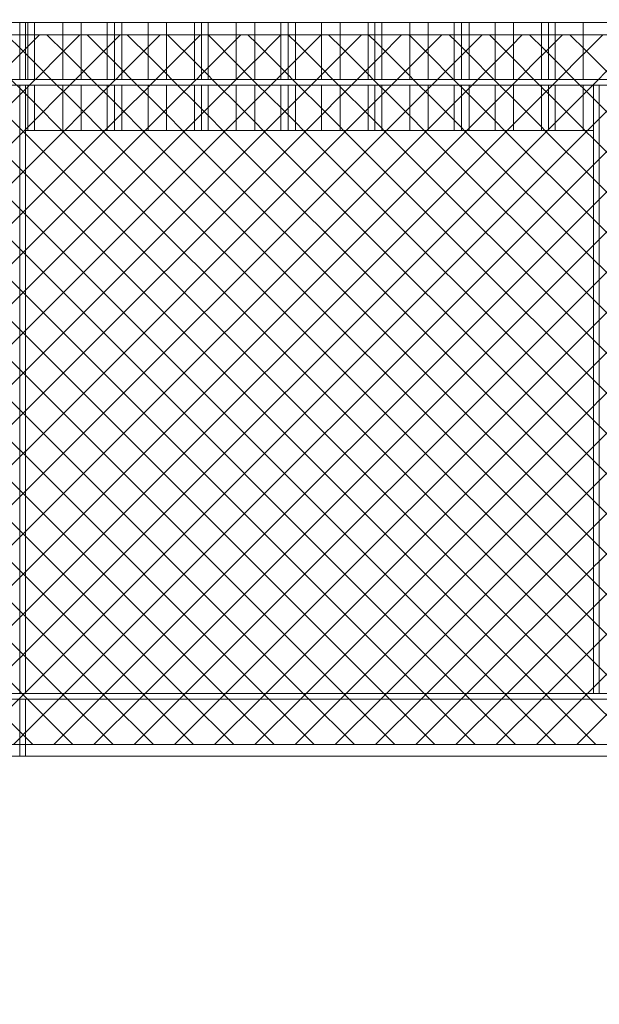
# Model space of a CAD drawing. Header units: millimetres. Extents: x 0 to 1917, y 0 to 847.
# Tile 175 of 230: x 924 to 945, y 678 to 713. Entities that reach past the tile are written whole.
import ezdxf

# ---------------------------------------------------------------- set-up
doc = ezdxf.new("R2010")
doc.units = ezdxf.units.MM
doc.header["$MEASUREMENT"] = 0
doc.set_wipeout_variables(frame=1)
doc.linetypes.add('Wipeout_Contour', pattern=[1000, 0, -1000])
for name, color, linetype in [('Interior - Mobiliário', 7, 'Continuous'), ('Linha & Trama.2D', 7, 'Continuous'), ('Parede.ARQ', 7, 'Continuous')]:
    doc.layers.add(name, color=color, linetype=linetype)

msp = doc.modelspace()

# ---------------------------------------------------------------- wipeouts: each hides what was drawn before it
at = {"color": 254, "linetype": 'Wipeout_Contour', "lineweight": 0, "ltscale": 4664.701557}
msp.add_wipeout([(923.208, 712.888), (923.208, 710.888), (924.148, 710.888), (924.148, 712.888)], dxfattribs=at).dxf.layer = 'Interior - Mobiliário'
at = {"color": 254, "linetype": 'Wipeout_Contour', "lineweight": 0, "ltscale": 4730.251547}
msp.add_wipeout([(944.608, 712.888), (943.958, 712.888), (943.958, 710.888), (944.608, 710.888)], dxfattribs=at).dxf.layer = 'Interior - Mobiliário'
at = {"color": 254, "linetype": 'Wipeout_Contour', "lineweight": 0, "ltscale": 4724.981818}
msp.add_wipeout([(944.322, 710.688), (943.958, 710.688), (943.958, 709.088), (944.322, 709.088)], dxfattribs=at).dxf.layer = 'Interior - Mobiliário'
at = {"color": 254, "linetype": 'Wipeout_Contour', "lineweight": 0, "ltscale": 4597.263468}
msp.add_wipeout([(873.044, 689.288), (873.044, 689.088), (965.648, 689.088), (965.648, 689.288)], dxfattribs=at).dxf.layer = 'Interior - Mobiliário'
at = {"color": 254, "linetype": 'Wipeout_Contour', "lineweight": 0, "ltscale": 4564.03643}
msp.add_wipeout([(873.044, 663.088), (965.802, 663.088), (965.802, 687.088), (873.044, 687.088)], dxfattribs=at).dxf.layer = 'Parede.ARQ'

# ---------------------------------------------------------------- next in the draw order: wipeouts: each hides what was drawn before it
at = {"color": 254, "linetype": 'Wipeout_Contour', "lineweight": 0, "ltscale": 4727.640791}
msp.add_wipeout([(943.958, 712.888), (942.973, 712.888), (942.973, 710.888), (943.958, 710.888)], dxfattribs=at).dxf.layer = 'Interior - Mobiliário'
at = {"color": 254, "linetype": 'Wipeout_Contour', "lineweight": 0, "ltscale": 4722.826328}
msp.add_wipeout([(942.973, 710.688), (942.973, 709.088), (943.958, 709.088), (943.958, 710.688)], dxfattribs=at).dxf.layer = 'Interior - Mobiliário'
at = {"color": 254, "linetype": 'Wipeout_Contour', "lineweight": 0, "ltscale": 4609.032014}
msp.add_wipeout([(924.348, 689.088), (924.148, 689.088), (924.148, 687.088), (924.348, 687.088)], dxfattribs=at).dxf.layer = 'Interior - Mobiliário'

# ---------------------------------------------------------------- next in the draw order: linework, layer by layer
at = {"layer": 'Interior - Mobiliário', "color": 124, "linetype": 'Continuous', "lineweight": 0}
msp.add_line((924.148, 687.088), (924.148, 689.088), dxfattribs=at)

# ---------------------------------------------------------------- next in the draw order: wipeouts: each hides what was drawn before it
at = {"color": 254, "linetype": 'Wipeout_Contour', "lineweight": 0, "ltscale": 4725.685461}
msp.add_wipeout([(942.733, 712.888), (942.733, 710.888), (942.973, 710.888), (942.973, 712.888)], dxfattribs=at).dxf.layer = 'Interior - Mobiliário'
at = {"color": 254, "linetype": 'Wipeout_Contour', "lineweight": 0, "ltscale": 4720.869005}
msp.add_wipeout([(942.733, 709.088), (942.973, 709.088), (942.973, 710.688), (942.733, 710.688)], dxfattribs=at).dxf.layer = 'Interior - Mobiliário'
at = {"color": 254, "linetype": 'Wipeout_Contour', "lineweight": 0, "ltscale": 15199.350133}
msp.add_wipeout([(924.348, 687.088), (947.093, 687.088), (947.093, 687.604), (947.116, 687.695), (947.18, 687.762), (947.27, 687.788), (947.36, 687.765), (947.427, 687.7), (947.453, 687.611), (947.453, 687.088), (960.197, 687.088), (960.197, 689.088), (924.348, 689.088)], dxfattribs=at).dxf.layer = 'Parede.ARQ'

# ---------------------------------------------------------------- next in the draw order: linework, layer by layer
at = {"layer": 'Interior - Mobiliário', "color": 124, "linetype": 'Continuous', "lineweight": 0}
for p, q in [((873.044, 689.088), (965.648, 689.088)), ((924.348, 687.088), (924.348, 689.088))]:
    msp.add_line(p, q, dxfattribs=at)
at = {"layer": 'Linha & Trama.2D', "color": 8, "linetype": 'Continuous', "lineweight": 0}
msp.add_line((965.151, 687.499), (894.519, 687.499), dxfattribs=at)
at = {"layer": 'Parede.ARQ', "color": 7, "linetype": 'Continuous', "lineweight": 0}
msp.add_line((965.802, 687.088), (873.044, 687.088), dxfattribs=at)

# ---------------------------------------------------------------- next in the draw order: wipeouts: each hides what was drawn before it
at = {"color": 254, "linetype": 'Wipeout_Contour', "lineweight": 0, "ltscale": 4724.919352}
msp.add_wipeout([(942.733, 712.888), (942.493, 712.888), (942.493, 710.888), (942.733, 710.888)], dxfattribs=at).dxf.layer = 'Interior - Mobiliário'
at = {"color": 254, "linetype": 'Wipeout_Contour', "lineweight": 0, "ltscale": 4720.102115}
msp.add_wipeout([(942.493, 710.688), (942.493, 709.088), (942.733, 709.088), (942.733, 710.688)], dxfattribs=at).dxf.layer = 'Interior - Mobiliário'

# ---------------------------------------------------------------- next in the draw order: wipeouts: each hides what was drawn before it
at = {"color": 254, "linetype": 'Wipeout_Contour', "lineweight": 0, "ltscale": 4722.964336}
msp.add_wipeout([(941.508, 710.888), (942.493, 710.888), (942.493, 712.888), (941.508, 712.888)], dxfattribs=at).dxf.layer = 'Interior - Mobiliário'
at = {"color": 254, "linetype": 'Wipeout_Contour', "lineweight": 0, "ltscale": 4718.145103}
msp.add_wipeout([(941.508, 710.688), (941.508, 709.088), (942.493, 709.088), (942.493, 710.688)], dxfattribs=at).dxf.layer = 'Interior - Mobiliário'

# ---------------------------------------------------------------- next in the draw order: wipeouts: each hides what was drawn before it
at = {"color": 254, "linetype": 'Wipeout_Contour', "lineweight": 0, "ltscale": 4720.355977}
msp.add_wipeout([(941.508, 712.888), (940.858, 712.888), (940.858, 710.888), (941.508, 710.888)], dxfattribs=at).dxf.layer = 'Interior - Mobiliário'
at = {"color": 254, "linetype": 'Wipeout_Contour', "lineweight": 0, "ltscale": 4715.534078}
msp.add_wipeout([(941.508, 710.688), (940.858, 710.688), (940.858, 709.088), (941.508, 709.088)], dxfattribs=at).dxf.layer = 'Interior - Mobiliário'

# ---------------------------------------------------------------- next in the draw order: wipeouts: each hides what was drawn before it
at = {"color": 254, "linetype": 'Wipeout_Contour', "lineweight": 0, "ltscale": 4717.859969}
msp.add_wipeout([(939.943, 710.888), (940.858, 710.888), (940.858, 712.888), (939.943, 712.888)], dxfattribs=at).dxf.layer = 'Interior - Mobiliário'
at = {"color": 254, "linetype": 'Wipeout_Contour', "lineweight": 0, "ltscale": 4713.035516}
msp.add_wipeout([(939.943, 710.688), (939.943, 709.088), (940.858, 709.088), (940.858, 710.688)], dxfattribs=at).dxf.layer = 'Interior - Mobiliário'

# ---------------------------------------------------------------- next in the draw order: wipeouts: each hides what was drawn before it
at = {"color": 254, "linetype": 'Wipeout_Contour', "lineweight": 0, "ltscale": 4715.98665}
msp.add_wipeout([(939.683, 712.888), (939.683, 710.888), (939.943, 710.888), (939.943, 712.888)], dxfattribs=at).dxf.layer = 'Interior - Mobiliário'
at = {"color": 254, "linetype": 'Wipeout_Contour', "lineweight": 0, "ltscale": 4711.160279}
msp.add_wipeout([(939.943, 710.688), (939.683, 710.688), (939.683, 709.088), (939.943, 709.088)], dxfattribs=at).dxf.layer = 'Interior - Mobiliário'

# ---------------------------------------------------------------- next in the draw order: wipeouts: each hides what was drawn before it
at = {"color": 254, "linetype": 'Wipeout_Contour', "lineweight": 0, "ltscale": 4715.157678}
msp.add_wipeout([(939.423, 710.888), (939.683, 710.888), (939.683, 712.888), (939.423, 712.888)], dxfattribs=at).dxf.layer = 'Interior - Mobiliário'
at = {"color": 254, "linetype": 'Wipeout_Contour', "lineweight": 0, "ltscale": 4710.330459}
msp.add_wipeout([(939.423, 710.688), (939.423, 709.088), (939.683, 709.088), (939.683, 710.688)], dxfattribs=at).dxf.layer = 'Interior - Mobiliário'

# ---------------------------------------------------------------- next in the draw order: wipeouts: each hides what was drawn before it
at = {"color": 254, "linetype": 'Wipeout_Contour', "lineweight": 0, "ltscale": 4713.284675}
msp.add_wipeout([(938.508, 710.888), (939.423, 710.888), (939.423, 712.888), (938.508, 712.888)], dxfattribs=at).dxf.layer = 'Interior - Mobiliário'
at = {"color": 254, "linetype": 'Wipeout_Contour', "lineweight": 0, "ltscale": 4708.455536}
msp.add_wipeout([(938.508, 709.088), (939.423, 709.088), (939.423, 710.688), (938.508, 710.688)], dxfattribs=at).dxf.layer = 'Interior - Mobiliário'

# ---------------------------------------------------------------- next in the draw order: wipeouts: each hides what was drawn before it
at = {"color": 254, "linetype": 'Wipeout_Contour', "lineweight": 0, "ltscale": 4710.790903}
msp.add_wipeout([(937.858, 712.888), (937.858, 710.888), (938.508, 710.888), (938.508, 712.888)], dxfattribs=at).dxf.layer = 'Interior - Mobiliário'
at = {"color": 254, "linetype": 'Wipeout_Contour', "lineweight": 0, "ltscale": 4705.959205}
msp.add_wipeout([(937.858, 709.088), (938.508, 709.088), (938.508, 710.688), (937.858, 710.688)], dxfattribs=at).dxf.layer = 'Interior - Mobiliário'

# ---------------------------------------------------------------- next in the draw order: wipeouts: each hides what was drawn before it
at = {"color": 254, "linetype": 'Wipeout_Contour', "lineweight": 0, "ltscale": 4708.186301}
msp.add_wipeout([(936.873, 712.888), (936.873, 710.888), (937.858, 710.888), (937.858, 712.888)], dxfattribs=at).dxf.layer = 'Interior - Mobiliário'
at = {"color": 254, "linetype": 'Wipeout_Contour', "lineweight": 0, "ltscale": 4703.351927}
msp.add_wipeout([(936.873, 710.688), (936.873, 709.088), (937.858, 709.088), (937.858, 710.688)], dxfattribs=at).dxf.layer = 'Interior - Mobiliário'

# ---------------------------------------------------------------- next in the draw order: wipeouts: each hides what was drawn before it
at = {"color": 254, "linetype": 'Wipeout_Contour', "lineweight": 0, "ltscale": 4706.235589}
msp.add_wipeout([(936.633, 710.888), (936.873, 710.888), (936.873, 712.888), (936.633, 712.888)], dxfattribs=at).dxf.layer = 'Interior - Mobiliário'
at = {"color": 254, "linetype": 'Wipeout_Contour', "lineweight": 0, "ltscale": 4701.399209}
msp.add_wipeout([(936.873, 710.688), (936.633, 710.688), (936.633, 709.088), (936.873, 709.088)], dxfattribs=at).dxf.layer = 'Interior - Mobiliário'

# ---------------------------------------------------------------- next in the draw order: wipeouts: each hides what was drawn before it
at = {"color": 254, "linetype": 'Wipeout_Contour', "lineweight": 0, "ltscale": 4705.471294}
msp.add_wipeout([(936.633, 712.888), (936.393, 712.888), (936.393, 710.888), (936.633, 710.888)], dxfattribs=at).dxf.layer = 'Interior - Mobiliário'
at = {"color": 254, "linetype": 'Wipeout_Contour', "lineweight": 0, "ltscale": 4700.634128}
msp.add_wipeout([(936.633, 710.688), (936.393, 710.688), (936.393, 709.088), (936.633, 709.088)], dxfattribs=at).dxf.layer = 'Interior - Mobiliário'

# ---------------------------------------------------------------- next in the draw order: wipeouts: each hides what was drawn before it
at = {"color": 254, "linetype": 'Wipeout_Contour', "lineweight": 0, "ltscale": 4703.520904}
msp.add_wipeout([(935.408, 712.888), (935.408, 710.888), (936.393, 710.888), (936.393, 712.888)], dxfattribs=at).dxf.layer = 'Interior - Mobiliário'
at = {"color": 254, "linetype": 'Wipeout_Contour', "lineweight": 0, "ltscale": 4698.68173}
msp.add_wipeout([(935.408, 709.088), (936.393, 709.088), (936.393, 710.688), (935.408, 710.688)], dxfattribs=at).dxf.layer = 'Interior - Mobiliário'

# ---------------------------------------------------------------- next in the draw order: wipeouts: each hides what was drawn before it
at = {"color": 254, "linetype": 'Wipeout_Contour', "lineweight": 0, "ltscale": 4700.91873}
msp.add_wipeout([(935.408, 712.888), (934.758, 712.888), (934.758, 710.888), (935.408, 710.888)], dxfattribs=at).dxf.layer = 'Interior - Mobiliário'
at = {"color": 254, "linetype": 'Wipeout_Contour', "lineweight": 0, "ltscale": 4696.076875}
msp.add_wipeout([(934.758, 710.688), (934.758, 709.088), (935.408, 709.088), (935.408, 710.688)], dxfattribs=at).dxf.layer = 'Interior - Mobiliário'

# ---------------------------------------------------------------- next in the draw order: wipeouts: each hides what was drawn before it
at = {"color": 254, "linetype": 'Wipeout_Contour', "lineweight": 0, "ltscale": 4698.428652}
msp.add_wipeout([(933.843, 712.888), (933.843, 710.888), (934.758, 710.888), (934.758, 712.888)], dxfattribs=at).dxf.layer = 'Interior - Mobiliário'
at = {"color": 254, "linetype": 'Wipeout_Contour', "lineweight": 0, "ltscale": 4693.584229}
msp.add_wipeout([(933.843, 709.088), (934.758, 709.088), (934.758, 710.688), (933.843, 710.688)], dxfattribs=at).dxf.layer = 'Interior - Mobiliário'

# ---------------------------------------------------------------- next in the draw order: wipeouts: each hides what was drawn before it
at = {"color": 254, "linetype": 'Wipeout_Contour', "lineweight": 0, "ltscale": 4696.559788}
msp.add_wipeout([(933.583, 710.888), (933.843, 710.888), (933.843, 712.888), (933.583, 712.888)], dxfattribs=at).dxf.layer = 'Interior - Mobiliário'
at = {"color": 254, "linetype": 'Wipeout_Contour', "lineweight": 0, "ltscale": 4691.713435}
msp.add_wipeout([(933.583, 710.688), (933.583, 709.088), (933.843, 709.088), (933.843, 710.688)], dxfattribs=at).dxf.layer = 'Interior - Mobiliário'

# ---------------------------------------------------------------- next in the draw order: wipeouts: each hides what was drawn before it
at = {"color": 254, "linetype": 'Wipeout_Contour', "lineweight": 0, "ltscale": 4695.732789}
msp.add_wipeout([(933.323, 710.888), (933.583, 710.888), (933.583, 712.888), (933.323, 712.888)], dxfattribs=at).dxf.layer = 'Interior - Mobiliário'
at = {"color": 254, "linetype": 'Wipeout_Contour', "lineweight": 0, "ltscale": 4690.88558}
msp.add_wipeout([(933.323, 710.688), (933.323, 709.088), (933.583, 709.088), (933.583, 710.688)], dxfattribs=at).dxf.layer = 'Interior - Mobiliário'

# ---------------------------------------------------------------- next in the draw order: wipeouts: each hides what was drawn before it
at = {"color": 254, "linetype": 'Wipeout_Contour', "lineweight": 0, "ltscale": 4693.864252}
msp.add_wipeout([(932.408, 712.888), (932.408, 710.888), (933.323, 710.888), (933.323, 712.888)], dxfattribs=at).dxf.layer = 'Interior - Mobiliário'
at = {"color": 254, "linetype": 'Wipeout_Contour', "lineweight": 0, "ltscale": 4689.015116}
msp.add_wipeout([(932.408, 709.088), (933.323, 709.088), (933.323, 710.688), (932.408, 710.688)], dxfattribs=at).dxf.layer = 'Interior - Mobiliário'

# ---------------------------------------------------------------- next in the draw order: wipeouts: each hides what was drawn before it
at = {"color": 254, "linetype": 'Wipeout_Contour', "lineweight": 0, "ltscale": 4691.376435}
msp.add_wipeout([(931.758, 712.888), (931.758, 710.888), (932.408, 710.888), (932.408, 712.888)], dxfattribs=at).dxf.layer = 'Interior - Mobiliário'
at = {"color": 254, "linetype": 'Wipeout_Contour', "lineweight": 0, "ltscale": 4686.524724}
msp.add_wipeout([(931.758, 710.688), (931.758, 709.088), (932.408, 709.088), (932.408, 710.688)], dxfattribs=at).dxf.layer = 'Interior - Mobiliário'

# ---------------------------------------------------------------- next in the draw order: wipeouts: each hides what was drawn before it
at = {"color": 254, "linetype": 'Wipeout_Contour', "lineweight": 0, "ltscale": 4688.778069}
msp.add_wipeout([(931.758, 712.888), (930.773, 712.888), (930.773, 710.888), (931.758, 710.888)], dxfattribs=at).dxf.layer = 'Interior - Mobiliário'
at = {"color": 254, "linetype": 'Wipeout_Contour', "lineweight": 0, "ltscale": 4683.923667}
msp.add_wipeout([(930.773, 710.688), (930.773, 709.088), (931.758, 709.088), (931.758, 710.688)], dxfattribs=at).dxf.layer = 'Interior - Mobiliário'

# ---------------------------------------------------------------- next in the draw order: wipeouts: each hides what was drawn before it
at = {"color": 254, "linetype": 'Wipeout_Contour', "lineweight": 0, "ltscale": 4686.832033}
msp.add_wipeout([(930.533, 712.888), (930.533, 710.888), (930.773, 710.888), (930.773, 712.888)], dxfattribs=at).dxf.layer = 'Interior - Mobiliário'
at = {"color": 254, "linetype": 'Wipeout_Contour', "lineweight": 0, "ltscale": 4681.975613}
msp.add_wipeout([(930.773, 710.688), (930.533, 710.688), (930.533, 709.088), (930.773, 709.088)], dxfattribs=at).dxf.layer = 'Interior - Mobiliário'

# ---------------------------------------------------------------- next in the draw order: wipeouts: each hides what was drawn before it
at = {"color": 254, "linetype": 'Wipeout_Contour', "lineweight": 0, "ltscale": 4686.06957}
msp.add_wipeout([(930.533, 712.888), (930.293, 712.888), (930.293, 710.888), (930.533, 710.888)], dxfattribs=at).dxf.layer = 'Interior - Mobiliário'
at = {"color": 254, "linetype": 'Wipeout_Contour', "lineweight": 0, "ltscale": 4681.21236}
msp.add_wipeout([(930.293, 710.688), (930.293, 709.088), (930.533, 709.088), (930.533, 710.688)], dxfattribs=at).dxf.layer = 'Interior - Mobiliário'

# ---------------------------------------------------------------- next in the draw order: wipeouts: each hides what was drawn before it
at = {"color": 254, "linetype": 'Wipeout_Contour', "lineweight": 0, "ltscale": 4684.123864}
msp.add_wipeout([(929.308, 710.888), (930.293, 710.888), (930.293, 712.888), (929.308, 712.888)], dxfattribs=at).dxf.layer = 'Interior - Mobiliário'
at = {"color": 254, "linetype": 'Wipeout_Contour', "lineweight": 0, "ltscale": 4679.264635}
msp.add_wipeout([(929.308, 709.088), (930.293, 709.088), (930.293, 710.688), (929.308, 710.688)], dxfattribs=at).dxf.layer = 'Interior - Mobiliário'

# ---------------------------------------------------------------- next in the draw order: wipeouts: each hides what was drawn before it
at = {"color": 254, "linetype": 'Wipeout_Contour', "lineweight": 0, "ltscale": 4681.527949}
msp.add_wipeout([(928.658, 710.888), (929.308, 710.888), (929.308, 712.888), (928.658, 712.888)], dxfattribs=at).dxf.layer = 'Interior - Mobiliário'
at = {"color": 254, "linetype": 'Wipeout_Contour', "lineweight": 0, "ltscale": 4676.666023}
msp.add_wipeout([(928.658, 709.088), (929.308, 709.088), (929.308, 710.688), (928.658, 710.688)], dxfattribs=at).dxf.layer = 'Interior - Mobiliário'

# ---------------------------------------------------------------- next in the draw order: wipeouts: each hides what was drawn before it
at = {"color": 254, "linetype": 'Wipeout_Contour', "lineweight": 0, "ltscale": 4679.043876}
msp.add_wipeout([(928.658, 712.888), (927.743, 712.888), (927.743, 710.888), (928.658, 710.888)], dxfattribs=at).dxf.layer = 'Interior - Mobiliário'
at = {"color": 254, "linetype": 'Wipeout_Contour', "lineweight": 0, "ltscale": 4674.179366}
msp.add_wipeout([(927.743, 710.688), (927.743, 709.088), (928.658, 709.088), (928.658, 710.688)], dxfattribs=at).dxf.layer = 'Interior - Mobiliário'

# ---------------------------------------------------------------- next in the draw order: wipeouts: each hides what was drawn before it
at = {"color": 254, "linetype": 'Wipeout_Contour', "lineweight": 0, "ltscale": 4677.179524}
msp.add_wipeout([(927.483, 712.888), (927.483, 710.888), (927.743, 710.888), (927.743, 712.888)], dxfattribs=at).dxf.layer = 'Interior - Mobiliário'
at = {"color": 254, "linetype": 'Wipeout_Contour', "lineweight": 0, "ltscale": 4672.313073}
msp.add_wipeout([(927.483, 710.688), (927.483, 709.088), (927.743, 709.088), (927.743, 710.688)], dxfattribs=at).dxf.layer = 'Interior - Mobiliário'

# ---------------------------------------------------------------- next in the draw order: wipeouts: each hides what was drawn before it
at = {"color": 254, "linetype": 'Wipeout_Contour', "lineweight": 0, "ltscale": 4676.354525}
msp.add_wipeout([(927.483, 712.888), (927.223, 712.888), (927.223, 710.888), (927.483, 710.888)], dxfattribs=at).dxf.layer = 'Interior - Mobiliário'
at = {"color": 254, "linetype": 'Wipeout_Contour', "lineweight": 0, "ltscale": 4671.487215}
msp.add_wipeout([(927.483, 710.688), (927.223, 710.688), (927.223, 709.088), (927.483, 709.088)], dxfattribs=at).dxf.layer = 'Interior - Mobiliário'

# ---------------------------------------------------------------- next in the draw order: wipeouts: each hides what was drawn before it
at = {"color": 254, "linetype": 'Wipeout_Contour', "lineweight": 0, "ltscale": 4674.490514}
msp.add_wipeout([(927.223, 712.888), (926.308, 712.888), (926.308, 710.888), (927.223, 710.888)], dxfattribs=at).dxf.layer = 'Interior - Mobiliário'
at = {"color": 254, "linetype": 'Wipeout_Contour', "lineweight": 0, "ltscale": 4669.621261}
msp.add_wipeout([(926.308, 710.688), (926.308, 709.088), (927.223, 709.088), (927.223, 710.688)], dxfattribs=at).dxf.layer = 'Interior - Mobiliário'

# ---------------------------------------------------------------- next in the draw order: wipeouts: each hides what was drawn before it
at = {"color": 254, "linetype": 'Wipeout_Contour', "lineweight": 0, "ltscale": 4672.008729}
msp.add_wipeout([(926.308, 712.888), (925.658, 712.888), (925.658, 710.888), (926.308, 710.888)], dxfattribs=at).dxf.layer = 'Interior - Mobiliário'
at = {"color": 254, "linetype": 'Wipeout_Contour', "lineweight": 0, "ltscale": 4667.136886}
msp.add_wipeout([(926.308, 710.688), (925.658, 710.688), (925.658, 709.088), (926.308, 709.088)], dxfattribs=at).dxf.layer = 'Interior - Mobiliário'

# ---------------------------------------------------------------- next in the draw order: wipeouts: each hides what was drawn before it
at = {"color": 254, "linetype": 'Wipeout_Contour', "lineweight": 0, "ltscale": 4669.416668}
msp.add_wipeout([(924.673, 710.888), (925.658, 710.888), (925.658, 712.888), (924.673, 712.888)], dxfattribs=at).dxf.layer = 'Interior - Mobiliário'
at = {"color": 254, "linetype": 'Wipeout_Contour', "lineweight": 0, "ltscale": 4664.542118}
msp.add_wipeout([(924.673, 709.088), (925.658, 709.088), (925.658, 710.688), (924.673, 710.688)], dxfattribs=at).dxf.layer = 'Interior - Mobiliário'

# ---------------------------------------------------------------- next in the draw order: wipeouts: each hides what was drawn before it
at = {"color": 254, "linetype": 'Wipeout_Contour', "lineweight": 0, "ltscale": 4667.475366}
msp.add_wipeout([(924.433, 710.888), (924.673, 710.888), (924.673, 712.888), (924.433, 712.888)], dxfattribs=at).dxf.layer = 'Interior - Mobiliário'
at = {"color": 254, "linetype": 'Wipeout_Contour', "lineweight": 0, "ltscale": 4662.598787}
msp.add_wipeout([(924.433, 709.088), (924.673, 709.088), (924.673, 710.688), (924.433, 710.688)], dxfattribs=at).dxf.layer = 'Interior - Mobiliário'

# ---------------------------------------------------------------- next in the draw order: wipeouts: each hides what was drawn before it
at = {"color": 254, "linetype": 'Wipeout_Contour', "lineweight": 0, "ltscale": 4666.959462}
msp.add_wipeout([(924.348, 712.888), (924.348, 710.888), (924.433, 710.888), (924.433, 712.888)], dxfattribs=at).dxf.layer = 'Interior - Mobiliário'
at = {"color": 254, "linetype": 'Wipeout_Contour', "lineweight": 0, "ltscale": 4662.082339}
msp.add_wipeout([(924.348, 709.088), (924.433, 709.088), (924.433, 710.688), (924.348, 710.688)], dxfattribs=at).dxf.layer = 'Interior - Mobiliário'

# ---------------------------------------------------------------- next in the draw order: wipeouts: each hides what was drawn before it
at = {"color": 254, "linetype": 'Wipeout_Contour', "lineweight": 0, "ltscale": 4608.03968}
msp.add_wipeout([(842.499, 713.088), (842.499, 712.888), (965.648, 712.888), (965.648, 713.088)], dxfattribs=at).dxf.layer = 'Interior - Mobiliário'
at = {"color": 254, "linetype": 'Wipeout_Contour', "lineweight": 0, "ltscale": 4602.588903}
msp.add_wipeout([(842.499, 710.888), (842.499, 710.688), (965.648, 710.688), (965.648, 710.888)], dxfattribs=at).dxf.layer = 'Interior - Mobiliário'

# ---------------------------------------------------------------- next in the draw order: linework, layer by layer
at = {"layer": 'Interior - Mobiliário', "color": 102, "linetype": 'Continuous', "lineweight": 0}
for p, q in [((924.673, 710.888), (924.673, 712.888)), ((925.658, 710.888), (925.658, 712.888)), ((926.308, 710.888), (926.308, 712.888)), ((927.223, 710.888), (927.223, 712.888)), ((927.483, 710.888), (927.483, 712.888)), ((927.743, 710.888), (927.743, 712.888)), ((928.658, 710.888), (928.658, 712.888)), ((929.308, 710.888), (929.308, 712.888)), ((930.293, 710.888), (930.293, 712.888)), ((930.533, 710.888), (930.533, 712.888)), ((930.773, 710.888), (930.773, 712.888)), ((931.758, 710.888), (931.758, 712.888)), ((932.408, 710.888), (932.408, 712.888)), ((933.323, 710.888), (933.323, 712.888)), ((933.583, 710.888), (933.583, 712.888)), ((933.843, 710.888), (933.843, 712.888)), ((934.758, 710.888), (934.758, 712.888)), ((935.408, 710.888), (935.408, 712.888)), ((936.393, 710.888), (936.393, 712.888)), ((936.633, 710.888), (936.633, 712.888)), ((936.873, 710.888), (936.873, 712.888)), ((937.858, 710.888), (937.858, 712.888)), ((938.508, 710.888), (938.508, 712.888)), ((939.423, 710.888), (939.423, 712.888)), ((939.683, 710.888), (939.683, 712.888)), ((939.943, 710.888), (939.943, 712.888)), ((940.858, 710.888), (940.858, 712.888)), ((941.508, 710.888), (941.508, 712.888)), ((942.493, 710.888), (942.493, 712.888)), ((942.733, 710.888), (942.733, 712.888)), ((942.973, 710.888), (942.973, 712.888)), ((943.958, 710.888), (943.958, 712.888))]:
    msp.add_line(p, q, dxfattribs=at)

# ---------------------------------------------------------------- next in the draw order: wipeouts: each hides what was drawn before it
at = {"color": 254, "linetype": 'Wipeout_Contour', "lineweight": 0, "ltscale": 4666.506867}
msp.add_wipeout([(924.148, 710.888), (924.348, 710.888), (924.348, 712.888), (924.148, 712.888)], dxfattribs=at).dxf.layer = 'Interior - Mobiliário'
at = {"color": 254, "linetype": 'Wipeout_Contour', "lineweight": 0, "ltscale": 4637.73056}
msp.add_wipeout([(924.148, 689.288), (924.348, 689.288), (924.348, 710.688), (924.148, 710.688)], dxfattribs=at).dxf.layer = 'Interior - Mobiliário'
at = {"color": 254, "linetype": 'Wipeout_Contour', "lineweight": 0, "ltscale": 4702.312532}
msp.add_wipeout([(944.322, 689.288), (944.522, 689.288), (944.522, 710.688), (944.322, 710.688)], dxfattribs=at).dxf.layer = 'Interior - Mobiliário'

# ---------------------------------------------------------------- next in the draw order: linework, layer by layer
at = {"layer": 'Interior - Mobiliário', "color": 124, "linetype": 'Continuous', "lineweight": 0}
for p, q in [((842.499, 712.888), (965.648, 712.888)), ((924.148, 710.888), (924.148, 712.888)), ((924.348, 710.888), (924.348, 712.888)), ((842.499, 710.888), (965.648, 710.888)), ((842.499, 710.688), (965.648, 710.688)), ((924.148, 689.288), (924.148, 710.688)), ((944.522, 689.288), (944.522, 710.688))]:
    msp.add_line(p, q, dxfattribs=at)
at = {"layer": 'Interior - Mobiliário', "color": 102, "linetype": 'Continuous', "lineweight": 0}
msp.add_line((924.433, 710.888), (924.433, 712.888), dxfattribs=at)
at = {"layer": 'Linha & Trama.2D', "color": 8, "linetype": 'Continuous', "lineweight": 0}
msp.add_line((875.873, 712.458), (965.151, 712.458), dxfattribs=at)

# ---------------------------------------------------------------- next in the draw order: wipeouts: each hides what was drawn before it
at = {"color": 254, "linetype": 'Wipeout_Contour', "lineweight": 0, "ltscale": 4668.076864}
msp.add_wipeout([(944.322, 709.088), (924.348, 709.088), (924.348, 689.288), (944.322, 689.288)], dxfattribs=at).dxf.layer = 'Parede.ARQ'

# ---------------------------------------------------------------- next in the draw order: hatches: boundary and pattern name
at = {"layer": 'Linha & Trama.2D', "linetype": 'Continuous', "lineweight": 0}
h = msp.add_hatch(dxfattribs=at)
h.set_pattern_fill('GRELHA_5X5_DIAGONAL_0002', color=30, style=0, pattern_type=2)
h.set_pattern_definition([(45, (640.7151, 663.0876), (-0.7071068, 0.7071068), []), (135, (640.7151, 663.0876), (0.7071068, 0.7071068), [])])
h.paths.add_polyline_path([(842.893, 712.458), (842.893, 705.062), (874.044, 705.062), (874.044, 687.499), (894.519, 687.499), (965.151, 687.499), (965.151, 712.458), (875.873, 712.458)])
h.paths.add_polyline_path([(896.444, 689.37), (896.827, 689.665), (897.145, 689.797)], flags=0)
h.paths.add_polyline_path([(897.255, 690.08), (897.283, 690.287), (897.323, 690.257), (897.305, 689.863)], flags=0)
h.paths.add_polyline_path([(897.323, 690.257), (897.307, 690.756), (897.346, 690.742)], flags=0)

# ---------------------------------------------------------------- next in the draw order: linework, layer by layer
at = {"layer": 'Interior - Mobiliário', "color": 124, "linetype": 'Continuous', "lineweight": 0}
for p, q in [((924.348, 689.288), (924.348, 710.688)), ((944.322, 689.288), (944.322, 710.688)), ((873.044, 689.288), (965.648, 689.288))]:
    msp.add_line(p, q, dxfattribs=at)
at = {"layer": 'Interior - Mobiliário', "color": 102, "linetype": 'Continuous', "lineweight": 0}
for p, q in [((924.433, 709.088), (924.433, 710.688)), ((924.673, 709.088), (924.673, 710.688)), ((925.658, 709.088), (925.658, 710.688)), ((926.308, 709.088), (926.308, 710.688)), ((927.223, 709.088), (927.223, 710.688)), ((927.483, 709.088), (927.483, 710.688)), ((927.743, 709.088), (927.743, 710.688)), ((928.658, 709.088), (928.658, 710.688)), ((929.308, 709.088), (929.308, 710.688)), ((930.293, 709.088), (930.293, 710.688)), ((930.533, 709.088), (930.533, 710.688)), ((930.773, 709.088), (930.773, 710.688)), ((931.758, 709.088), (931.758, 710.688)), ((932.408, 709.088), (932.408, 710.688)), ((933.323, 709.088), (933.323, 710.688)), ((933.583, 709.088), (933.583, 710.688)), ((933.843, 709.088), (933.843, 710.688)), ((934.758, 709.088), (934.758, 710.688)), ((935.408, 709.088), (935.408, 710.688)), ((936.393, 709.088), (936.393, 710.688)), ((936.633, 709.088), (936.633, 710.688)), ((936.873, 709.088), (936.873, 710.688)), ((937.858, 709.088), (937.858, 710.688)), ((938.508, 709.088), (938.508, 710.688)), ((939.423, 709.088), (939.423, 710.688)), ((939.683, 709.088), (939.683, 710.688)), ((939.943, 709.088), (939.943, 710.688)), ((940.858, 709.088), (940.858, 710.688)), ((941.508, 709.088), (941.508, 710.688)), ((942.493, 709.088), (942.493, 710.688)), ((942.733, 709.088), (942.733, 710.688)), ((942.973, 709.088), (942.973, 710.688)), ((943.958, 709.088), (943.958, 710.688)), ((924.433, 709.088), (924.348, 709.088)), ((924.673, 709.088), (924.433, 709.088)), ((925.658, 709.088), (924.673, 709.088)), ((926.308, 709.088), (925.658, 709.088)), ((927.223, 709.088), (926.308, 709.088)), ((927.483, 709.088), (927.223, 709.088)), ((927.743, 709.088), (927.483, 709.088)), ((928.658, 709.088), (927.743, 709.088)), ((929.308, 709.088), (928.658, 709.088)), ((930.293, 709.088), (929.308, 709.088)), ((930.533, 709.088), (930.293, 709.088)), ((930.773, 709.088), (930.533, 709.088)), ((931.758, 709.088), (930.773, 709.088)), ((932.408, 709.088), (931.758, 709.088)), ((933.323, 709.088), (932.408, 709.088)), ((933.583, 709.088), (933.323, 709.088)), ((933.843, 709.088), (933.583, 709.088)), ((934.758, 709.088), (933.843, 709.088)), ((935.408, 709.088), (934.758, 709.088)), ((936.393, 709.088), (935.408, 709.088)), ((936.633, 709.088), (936.393, 709.088)), ((936.873, 709.088), (936.633, 709.088)), ((937.858, 709.088), (936.873, 709.088)), ((938.508, 709.088), (937.858, 709.088)), ((939.423, 709.088), (938.508, 709.088)), ((939.683, 709.088), (939.423, 709.088)), ((939.943, 709.088), (939.683, 709.088)), ((940.858, 709.088), (939.943, 709.088)), ((941.508, 709.088), (940.858, 709.088)), ((942.493, 709.088), (941.508, 709.088)), ((942.733, 709.088), (942.493, 709.088)), ((942.973, 709.088), (942.733, 709.088)), ((943.958, 709.088), (942.973, 709.088)), ((944.322, 709.088), (943.958, 709.088))]:
    msp.add_line(p, q, dxfattribs=at)

doc.saveas('drawing.dxf')
